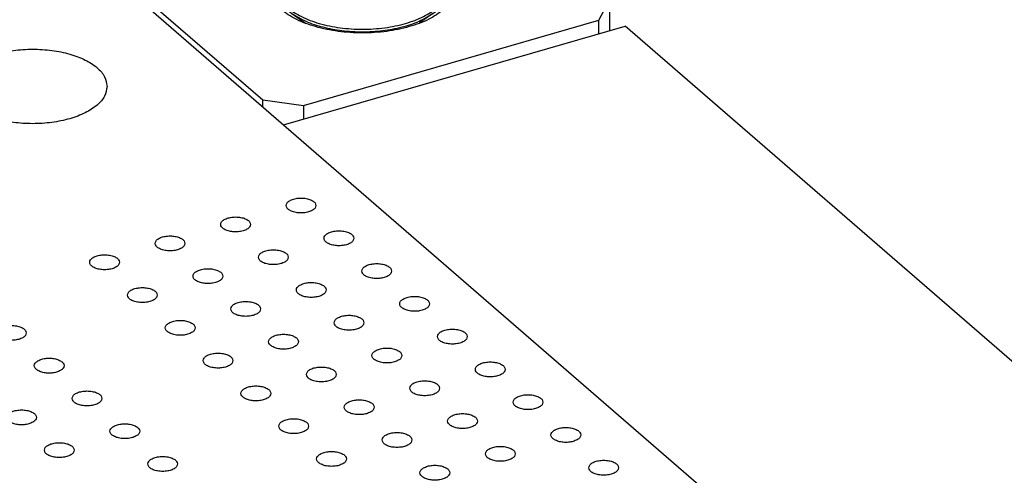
# Model space of a CAD drawing. Header units: inches. Extents: x 0 to 841, y 0 to 594.
# Tile 34 of 84: x 262 to 295, y 286 to 302. Entities that reach past the tile are written whole.
import ezdxf

# ---------------------------------------------------------------- set-up
doc = ezdxf.new("R2010")
doc.units = ezdxf.units.IN

# ---------------------------------------------------------------- blocks, each defined once
blk = doc.blocks.new('E8021-26512__20', base_point=(215.448, 264.568))
at = {"color": 7, "linetype": 'Continuous'}
blk.add_line((294.418, 277.983), (241.618, 323.709), dxfattribs=at)
for points, knots in [([(265.322, 299.346), (265.303, 299.458), (265.261, 299.701), (264.975, 300.006), (264.574, 300.258), (264.056, 300.449), (263.46, 300.569), (262.822, 300.61), (262.184, 300.569), (261.587, 300.449), (261.071, 300.258), (260.665, 300.006), (260.393, 299.701), (260.289, 299.346), (260.393, 298.991), (260.665, 298.687), (261.071, 298.435), (261.587, 298.243), (262.184, 298.123), (262.822, 298.082), (263.46, 298.123), (264.056, 298.243), (264.574, 298.435), (264.975, 298.687), (265.261, 298.991), (265.303, 299.234), (265.322, 299.346)], [0, 0, 0, 0, 0.334551, 0.726039, 1.200239, 1.754805, 2.370553, 3.019001, 3.667449, 4.283197, 4.837763, 5.311962, 5.703451, 6.038002, 6.372553, 6.764041, 7.238241, 7.792807, 8.408555, 9.057003, 9.70545, 10.321198, 10.875764, 11.349964, 11.741453, 12.076003, 12.076003, 12.076003, 12.076003]), ([(272.336, 295.349), (272.329, 295.379), (272.313, 295.448), (272.212, 295.52), (272.081, 295.573), (271.921, 295.601), (271.752, 295.601), (271.592, 295.573), (271.459, 295.52), (271.365, 295.448), (271.324, 295.349), (271.365, 295.251), (271.459, 295.178), (271.592, 295.126), (271.752, 295.098), (271.921, 295.098), (272.081, 295.126), (272.212, 295.178), (272.313, 295.251), (272.329, 295.319), (272.336, 295.349)], [0, 0, 0, 0, 0.090666, 0.205523, 0.349779, 0.515635, 0.689283, 0.855139, 0.999394, 1.114251, 1.204917, 1.295583, 1.410441, 1.554696, 1.720552, 1.8942, 2.060056, 2.204311, 2.319168, 2.409834, 2.409834, 2.409834, 2.409834]), ([(270.137, 294.714), (270.129, 294.744), (270.113, 294.813), (270.012, 294.885), (269.882, 294.938), (269.721, 294.966), (269.552, 294.966), (269.392, 294.938), (269.26, 294.885), (269.165, 294.813), (269.124, 294.714), (269.165, 294.616), (269.26, 294.543), (269.392, 294.491), (269.552, 294.463), (269.721, 294.463), (269.882, 294.491), (270.012, 294.543), (270.113, 294.616), (270.129, 294.684), (270.137, 294.714)], [0, 0, 0, 0, 0.090666, 0.205523, 0.349779, 0.515635, 0.689283, 0.855139, 0.999394, 1.114251, 1.204917, 1.295583, 1.410441, 1.554696, 1.720552, 1.8942, 2.060056, 2.204311, 2.319168, 2.409834, 2.409834, 2.409834, 2.409834]), ([(267.937, 294.079), (267.93, 294.109), (267.913, 294.178), (267.813, 294.25), (267.682, 294.303), (267.521, 294.331), (267.352, 294.331), (267.193, 294.303), (267.06, 294.25), (266.965, 294.178), (266.925, 294.079), (266.965, 293.981), (267.06, 293.908), (267.193, 293.856), (267.352, 293.828), (267.521, 293.828), (267.682, 293.856), (267.813, 293.908), (267.913, 293.981), (267.93, 294.049), (267.937, 294.079)], [0, 0, 0, 0, 0.090666, 0.205523, 0.349779, 0.515635, 0.689283, 0.855139, 0.999394, 1.114251, 1.204917, 1.295583, 1.410441, 1.554696, 1.720552, 1.8942, 2.060056, 2.204311, 2.319168, 2.409834, 2.409834, 2.409834, 2.409834]), ([(273.606, 294.249), (273.599, 294.28), (273.583, 294.348), (273.482, 294.42), (273.351, 294.473), (273.191, 294.501), (273.022, 294.501), (272.862, 294.473), (272.729, 294.42), (272.635, 294.348), (272.594, 294.249), (272.635, 294.151), (272.729, 294.078), (272.862, 294.026), (273.022, 293.998), (273.191, 293.998), (273.351, 294.026), (273.482, 294.078), (273.583, 294.151), (273.599, 294.219), (273.606, 294.249)], [0, 0, 0, 0, 0.090666, 0.205523, 0.349779, 0.515635, 0.689283, 0.855139, 0.999394, 1.114251, 1.204917, 1.295583, 1.410441, 1.554696, 1.720552, 1.8942, 2.060056, 2.204311, 2.319168, 2.409834, 2.409834, 2.409834, 2.409834]), ([(265.737, 293.444), (265.73, 293.474), (265.714, 293.543), (265.613, 293.615), (265.482, 293.668), (265.322, 293.696), (265.153, 293.696), (264.993, 293.668), (264.86, 293.615), (264.765, 293.543), (264.725, 293.444), (264.765, 293.346), (264.86, 293.273), (264.993, 293.221), (265.153, 293.193), (265.322, 293.193), (265.482, 293.221), (265.613, 293.273), (265.714, 293.346), (265.73, 293.414), (265.737, 293.444)], [0, 0, 0, 0, 0.090666, 0.205523, 0.349779, 0.515635, 0.689283, 0.855139, 0.999394, 1.114251, 1.204917, 1.295583, 1.410441, 1.554696, 1.720552, 1.8942, 2.060056, 2.204311, 2.319168, 2.409834, 2.409834, 2.409834, 2.409834]), ([(271.407, 293.614), (271.399, 293.645), (271.383, 293.713), (271.282, 293.785), (271.152, 293.838), (270.991, 293.866), (270.822, 293.866), (270.662, 293.838), (270.53, 293.785), (270.435, 293.713), (270.394, 293.614), (270.435, 293.516), (270.53, 293.443), (270.662, 293.391), (270.822, 293.363), (270.991, 293.363), (271.152, 293.391), (271.282, 293.443), (271.383, 293.516), (271.399, 293.584), (271.407, 293.614)], [0, 0, 0, 0, 0.090666, 0.205523, 0.349779, 0.515635, 0.689283, 0.855139, 0.999394, 1.114251, 1.204917, 1.295583, 1.410441, 1.554696, 1.720552, 1.8942, 2.060056, 2.204311, 2.319168, 2.409834, 2.409834, 2.409834, 2.409834]), ([(274.876, 293.15), (274.869, 293.18), (274.853, 293.248), (274.752, 293.321), (274.621, 293.373), (274.461, 293.401), (274.292, 293.401), (274.132, 293.373), (273.999, 293.321), (273.905, 293.248), (273.864, 293.15), (273.905, 293.051), (273.999, 292.979), (274.132, 292.926), (274.292, 292.898), (274.461, 292.898), (274.621, 292.926), (274.752, 292.979), (274.853, 293.051), (274.869, 293.119), (274.876, 293.15)], [0, 0, 0, 0, 0.090666, 0.205523, 0.349779, 0.515635, 0.689283, 0.855139, 0.999394, 1.114251, 1.204917, 1.295583, 1.410441, 1.554696, 1.720552, 1.8942, 2.060056, 2.204311, 2.319168, 2.409834, 2.409834, 2.409834, 2.409834]), ([(269.207, 292.979), (269.2, 293.01), (269.183, 293.078), (269.083, 293.15), (268.952, 293.203), (268.791, 293.231), (268.622, 293.231), (268.463, 293.203), (268.33, 293.15), (268.235, 293.078), (268.195, 292.979), (268.235, 292.881), (268.33, 292.808), (268.463, 292.756), (268.622, 292.728), (268.791, 292.728), (268.952, 292.756), (269.083, 292.808), (269.183, 292.881), (269.2, 292.949), (269.207, 292.979)], [0, 0, 0, 0, 0.090666, 0.205523, 0.349779, 0.515635, 0.689283, 0.855139, 0.999394, 1.114251, 1.204917, 1.295583, 1.410441, 1.554696, 1.720552, 1.8942, 2.060056, 2.204311, 2.319168, 2.409834, 2.409834, 2.409834, 2.409834]), ([(267.007, 292.344), (267, 292.375), (266.984, 292.443), (266.883, 292.515), (266.752, 292.568), (266.592, 292.596), (266.423, 292.596), (266.263, 292.568), (266.13, 292.515), (266.035, 292.443), (265.995, 292.344), (266.035, 292.246), (266.13, 292.173), (266.263, 292.121), (266.423, 292.093), (266.592, 292.093), (266.752, 292.121), (266.883, 292.173), (266.984, 292.246), (267, 292.314), (267.007, 292.344)], [0, 0, 0, 0, 0.090666, 0.205523, 0.349779, 0.515635, 0.689283, 0.855139, 0.999394, 1.114251, 1.204917, 1.295583, 1.410441, 1.554696, 1.720552, 1.8942, 2.060056, 2.204311, 2.319168, 2.409834, 2.409834, 2.409834, 2.409834]), ([(272.677, 292.515), (272.669, 292.545), (272.653, 292.613), (272.552, 292.686), (272.422, 292.738), (272.261, 292.766), (272.092, 292.766), (271.932, 292.738), (271.8, 292.686), (271.705, 292.613), (271.664, 292.515), (271.705, 292.416), (271.8, 292.344), (271.932, 292.291), (272.092, 292.263), (272.261, 292.263), (272.422, 292.291), (272.552, 292.344), (272.653, 292.416), (272.669, 292.484), (272.677, 292.515)], [0, 0, 0, 0, 0.090666, 0.205523, 0.349779, 0.515635, 0.689283, 0.855139, 0.999394, 1.114251, 1.204917, 1.295583, 1.410441, 1.554696, 1.720552, 1.8942, 2.060056, 2.204311, 2.319168, 2.409834, 2.409834, 2.409834, 2.409834]), ([(276.146, 292.05), (276.139, 292.08), (276.123, 292.148), (276.022, 292.221), (275.891, 292.273), (275.731, 292.301), (275.562, 292.301), (275.402, 292.273), (275.269, 292.221), (275.175, 292.148), (275.134, 292.05), (275.175, 291.951), (275.269, 291.879), (275.402, 291.826), (275.562, 291.798), (275.731, 291.798), (275.891, 291.826), (276.022, 291.879), (276.123, 291.951), (276.139, 292.02), (276.146, 292.05)], [0, 0, 0, 0, 0.090666, 0.205523, 0.349779, 0.515635, 0.689283, 0.855139, 0.999394, 1.114251, 1.204917, 1.295583, 1.410441, 1.554696, 1.720552, 1.8942, 2.060056, 2.204311, 2.319168, 2.409834, 2.409834, 2.409834, 2.409834]), ([(270.477, 291.88), (270.47, 291.91), (270.453, 291.978), (270.353, 292.051), (270.222, 292.103), (270.061, 292.131), (269.892, 292.131), (269.733, 292.103), (269.6, 292.051), (269.505, 291.978), (269.465, 291.88), (269.505, 291.781), (269.6, 291.709), (269.733, 291.656), (269.892, 291.628), (270.061, 291.628), (270.222, 291.656), (270.353, 291.709), (270.453, 291.781), (270.47, 291.849), (270.477, 291.88)], [0, 0, 0, 0, 0.090666, 0.205523, 0.349779, 0.515635, 0.689283, 0.855139, 0.999394, 1.114251, 1.204917, 1.295583, 1.410441, 1.554696, 1.720552, 1.8942, 2.060056, 2.204311, 2.319168, 2.409834, 2.409834, 2.409834, 2.409834]), ([(273.947, 291.415), (273.939, 291.445), (273.923, 291.513), (273.822, 291.586), (273.692, 291.638), (273.531, 291.666), (273.362, 291.666), (273.202, 291.638), (273.07, 291.586), (272.975, 291.513), (272.934, 291.415), (272.975, 291.316), (273.07, 291.244), (273.202, 291.191), (273.362, 291.163), (273.531, 291.163), (273.692, 291.191), (273.822, 291.244), (273.923, 291.316), (273.939, 291.385), (273.947, 291.415)], [0, 0, 0, 0, 0.090666, 0.205523, 0.349779, 0.515635, 0.689283, 0.855139, 0.999394, 1.114251, 1.204917, 1.295583, 1.410441, 1.554696, 1.720552, 1.8942, 2.060056, 2.204311, 2.319168, 2.409834, 2.409834, 2.409834, 2.409834]), ([(262.608, 291.074), (262.601, 291.105), (262.584, 291.173), (262.483, 291.245), (262.353, 291.298), (262.192, 291.326), (262.023, 291.326), (261.863, 291.298), (261.731, 291.245), (261.636, 291.173), (261.596, 291.074), (261.636, 290.976), (261.731, 290.903), (261.863, 290.851), (262.023, 290.823), (262.192, 290.823), (262.353, 290.851), (262.483, 290.903), (262.584, 290.976), (262.601, 291.044), (262.608, 291.074)], [0, 0, 0, 0, 0.090666, 0.205523, 0.349779, 0.515635, 0.689283, 0.855139, 0.999394, 1.114251, 1.204917, 1.295583, 1.410441, 1.554696, 1.720552, 1.8942, 2.060056, 2.204311, 2.319168, 2.409834, 2.409834, 2.409834, 2.409834]), ([(268.277, 291.245), (268.27, 291.275), (268.254, 291.343), (268.153, 291.416), (268.022, 291.468), (267.862, 291.496), (267.693, 291.496), (267.533, 291.468), (267.4, 291.416), (267.305, 291.343), (267.265, 291.245), (267.305, 291.146), (267.4, 291.074), (267.533, 291.021), (267.693, 290.993), (267.862, 290.993), (268.022, 291.021), (268.153, 291.074), (268.254, 291.146), (268.27, 291.214), (268.277, 291.245)], [0, 0, 0, 0, 0.090666, 0.205523, 0.349779, 0.515635, 0.689283, 0.855139, 0.999394, 1.114251, 1.204917, 1.295583, 1.410441, 1.554696, 1.720552, 1.8942, 2.060056, 2.204311, 2.319168, 2.409834, 2.409834, 2.409834, 2.409834]), ([(271.747, 290.78), (271.74, 290.81), (271.723, 290.878), (271.623, 290.951), (271.492, 291.003), (271.331, 291.031), (271.162, 291.031), (271.003, 291.003), (270.87, 290.951), (270.775, 290.878), (270.735, 290.78), (270.775, 290.681), (270.87, 290.609), (271.003, 290.556), (271.162, 290.528), (271.331, 290.528), (271.492, 290.556), (271.623, 290.609), (271.723, 290.681), (271.74, 290.75), (271.747, 290.78)], [0, 0, 0, 0, 0.090666, 0.205523, 0.349779, 0.515635, 0.689283, 0.855139, 0.999394, 1.114251, 1.204917, 1.295583, 1.410441, 1.554696, 1.720552, 1.8942, 2.060056, 2.204311, 2.319168, 2.409834, 2.409834, 2.409834, 2.409834]), ([(277.416, 290.95), (277.409, 290.98), (277.393, 291.048), (277.292, 291.121), (277.161, 291.174), (277.001, 291.201), (276.832, 291.201), (276.672, 291.174), (276.539, 291.121), (276.445, 291.048), (276.404, 290.95), (276.445, 290.851), (276.539, 290.779), (276.672, 290.726), (276.832, 290.699), (277.001, 290.699), (277.161, 290.726), (277.292, 290.779), (277.393, 290.851), (277.409, 290.92), (277.416, 290.95)], [0, 0, 0, 0, 0.090666, 0.205523, 0.349779, 0.515635, 0.689283, 0.855139, 0.999394, 1.114251, 1.204917, 1.295583, 1.410441, 1.554696, 1.720552, 1.8942, 2.060056, 2.204311, 2.319168, 2.409834, 2.409834, 2.409834, 2.409834]), ([(269.547, 290.145), (269.54, 290.175), (269.524, 290.243), (269.423, 290.316), (269.292, 290.368), (269.132, 290.396), (268.963, 290.396), (268.803, 290.368), (268.67, 290.316), (268.575, 290.243), (268.535, 290.145), (268.575, 290.046), (268.67, 289.974), (268.803, 289.921), (268.963, 289.893), (269.132, 289.893), (269.292, 289.921), (269.423, 289.974), (269.524, 290.046), (269.54, 290.115), (269.547, 290.145)], [0, 0, 0, 0, 0.090666, 0.205523, 0.349779, 0.515635, 0.689283, 0.855139, 0.999394, 1.114251, 1.204917, 1.295583, 1.410441, 1.554696, 1.720552, 1.8942, 2.060056, 2.204311, 2.319168, 2.409834, 2.409834, 2.409834, 2.409834]), ([(275.217, 290.315), (275.209, 290.345), (275.193, 290.413), (275.092, 290.486), (274.962, 290.539), (274.801, 290.566), (274.632, 290.566), (274.472, 290.539), (274.34, 290.486), (274.245, 290.413), (274.204, 290.315), (274.245, 290.216), (274.34, 290.144), (274.472, 290.091), (274.632, 290.064), (274.801, 290.064), (274.962, 290.091), (275.092, 290.144), (275.193, 290.216), (275.209, 290.285), (275.217, 290.315)], [0, 0, 0, 0, 0.090666, 0.205523, 0.349779, 0.515635, 0.689283, 0.855139, 0.999394, 1.114251, 1.204917, 1.295583, 1.410441, 1.554696, 1.720552, 1.8942, 2.060056, 2.204311, 2.319168, 2.409834, 2.409834, 2.409834, 2.409834]), ([(263.878, 289.975), (263.871, 290.005), (263.854, 290.073), (263.753, 290.146), (263.623, 290.198), (263.462, 290.226), (263.293, 290.226), (263.133, 290.198), (263.001, 290.146), (262.906, 290.073), (262.866, 289.975), (262.906, 289.876), (263.001, 289.804), (263.133, 289.751), (263.293, 289.723), (263.462, 289.723), (263.623, 289.751), (263.753, 289.804), (263.854, 289.876), (263.871, 289.944), (263.878, 289.975)], [0, 0, 0, 0, 0.090666, 0.205523, 0.349779, 0.515635, 0.689283, 0.855139, 0.999394, 1.114251, 1.204917, 1.295583, 1.410441, 1.554696, 1.720552, 1.8942, 2.060056, 2.204311, 2.319168, 2.409834, 2.409834, 2.409834, 2.409834]), ([(278.686, 289.85), (278.679, 289.88), (278.663, 289.949), (278.562, 290.021), (278.431, 290.074), (278.271, 290.101), (278.102, 290.101), (277.942, 290.074), (277.809, 290.021), (277.715, 289.949), (277.674, 289.85), (277.715, 289.751), (277.809, 289.679), (277.942, 289.626), (278.102, 289.599), (278.271, 289.599), (278.431, 289.626), (278.562, 289.679), (278.663, 289.751), (278.679, 289.82), (278.686, 289.85)], [0, 0, 0, 0, 0.090666, 0.205523, 0.349779, 0.515635, 0.689283, 0.855139, 0.999394, 1.114251, 1.204917, 1.295583, 1.410441, 1.554696, 1.720552, 1.8942, 2.060056, 2.204311, 2.319168, 2.409834, 2.409834, 2.409834, 2.409834]), ([(273.017, 289.68), (273.01, 289.71), (272.993, 289.778), (272.893, 289.851), (272.762, 289.904), (272.601, 289.931), (272.432, 289.931), (272.273, 289.904), (272.14, 289.851), (272.045, 289.778), (272.005, 289.68), (272.045, 289.581), (272.14, 289.509), (272.273, 289.456), (272.432, 289.429), (272.601, 289.429), (272.762, 289.456), (272.893, 289.509), (272.993, 289.581), (273.01, 289.65), (273.017, 289.68)], [0, 0, 0, 0, 0.090666, 0.205523, 0.349779, 0.515635, 0.689283, 0.855139, 0.999394, 1.114251, 1.204917, 1.295583, 1.410441, 1.554696, 1.720552, 1.8942, 2.060056, 2.204311, 2.319168, 2.409834, 2.409834, 2.409834, 2.409834]), ([(270.817, 289.045), (270.81, 289.075), (270.794, 289.143), (270.693, 289.216), (270.562, 289.269), (270.402, 289.296), (270.233, 289.296), (270.073, 289.269), (269.94, 289.216), (269.845, 289.143), (269.805, 289.045), (269.845, 288.946), (269.94, 288.874), (270.073, 288.821), (270.233, 288.794), (270.402, 288.794), (270.562, 288.821), (270.693, 288.874), (270.794, 288.946), (270.81, 289.015), (270.817, 289.045)], [0, 0, 0, 0, 0.090666, 0.205523, 0.349779, 0.515635, 0.689283, 0.855139, 0.999394, 1.114251, 1.204917, 1.295583, 1.410441, 1.554696, 1.720552, 1.8942, 2.060056, 2.204311, 2.319168, 2.409834, 2.409834, 2.409834, 2.409834]), ([(276.487, 289.215), (276.479, 289.245), (276.463, 289.314), (276.362, 289.386), (276.232, 289.439), (276.071, 289.466), (275.902, 289.466), (275.742, 289.439), (275.61, 289.386), (275.515, 289.314), (275.474, 289.215), (275.515, 289.116), (275.61, 289.044), (275.742, 288.991), (275.902, 288.964), (276.071, 288.964), (276.232, 288.991), (276.362, 289.044), (276.463, 289.116), (276.479, 289.185), (276.487, 289.215)], [0, 0, 0, 0, 0.090666, 0.205523, 0.349779, 0.515635, 0.689283, 0.855139, 0.999394, 1.114251, 1.204917, 1.295583, 1.410441, 1.554696, 1.720552, 1.8942, 2.060056, 2.204311, 2.319168, 2.409834, 2.409834, 2.409834, 2.409834]), ([(265.148, 288.875), (265.141, 288.905), (265.124, 288.973), (265.023, 289.046), (264.893, 289.098), (264.732, 289.126), (264.563, 289.126), (264.403, 289.098), (264.271, 289.046), (264.176, 288.973), (264.136, 288.875), (264.176, 288.776), (264.271, 288.704), (264.403, 288.651), (264.563, 288.623), (264.732, 288.623), (264.893, 288.651), (265.023, 288.704), (265.124, 288.776), (265.141, 288.845), (265.148, 288.875)], [0, 0, 0, 0, 0.090666, 0.205523, 0.349779, 0.515635, 0.689283, 0.855139, 0.999394, 1.114251, 1.204917, 1.295583, 1.410441, 1.554696, 1.720552, 1.8942, 2.060056, 2.204311, 2.319168, 2.409834, 2.409834, 2.409834, 2.409834]), ([(279.956, 288.75), (279.949, 288.78), (279.933, 288.849), (279.832, 288.921), (279.701, 288.974), (279.541, 289.001), (279.372, 289.001), (279.212, 288.974), (279.079, 288.921), (278.985, 288.849), (278.944, 288.75), (278.985, 288.652), (279.079, 288.579), (279.212, 288.526), (279.372, 288.499), (279.541, 288.499), (279.701, 288.526), (279.832, 288.579), (279.933, 288.652), (279.949, 288.72), (279.956, 288.75)], [0, 0, 0, 0, 0.090666, 0.205523, 0.349779, 0.515635, 0.689283, 0.855139, 0.999394, 1.114251, 1.204917, 1.295583, 1.410441, 1.554696, 1.720552, 1.8942, 2.060056, 2.204311, 2.319168, 2.409834, 2.409834, 2.409834, 2.409834]), ([(274.287, 288.58), (274.28, 288.61), (274.263, 288.679), (274.163, 288.751), (274.032, 288.804), (273.871, 288.831), (273.702, 288.831), (273.543, 288.804), (273.41, 288.751), (273.315, 288.679), (273.275, 288.58), (273.315, 288.481), (273.41, 288.409), (273.543, 288.356), (273.702, 288.329), (273.871, 288.329), (274.032, 288.356), (274.163, 288.409), (274.263, 288.481), (274.28, 288.55), (274.287, 288.58)], [0, 0, 0, 0, 0.090666, 0.205523, 0.349779, 0.515635, 0.689283, 0.855139, 0.999394, 1.114251, 1.204917, 1.295583, 1.410441, 1.554696, 1.720552, 1.8942, 2.060056, 2.204311, 2.319168, 2.409834, 2.409834, 2.409834, 2.409834]), ([(262.948, 288.24), (262.941, 288.27), (262.924, 288.338), (262.824, 288.411), (262.693, 288.463), (262.533, 288.491), (262.364, 288.491), (262.204, 288.463), (262.071, 288.411), (261.976, 288.338), (261.936, 288.24), (261.976, 288.141), (262.071, 288.069), (262.204, 288.016), (262.364, 287.988), (262.533, 287.988), (262.693, 288.016), (262.824, 288.069), (262.924, 288.141), (262.941, 288.21), (262.948, 288.24)], [0, 0, 0, 0, 0.090666, 0.205523, 0.349779, 0.515635, 0.689283, 0.855139, 0.999394, 1.114251, 1.204917, 1.295583, 1.410441, 1.554696, 1.720552, 1.8942, 2.060056, 2.204311, 2.319168, 2.409834, 2.409834, 2.409834, 2.409834]), ([(277.757, 288.115), (277.749, 288.145), (277.733, 288.214), (277.632, 288.286), (277.502, 288.339), (277.341, 288.366), (277.172, 288.366), (277.012, 288.339), (276.88, 288.286), (276.785, 288.214), (276.744, 288.115), (276.785, 288.017), (276.88, 287.944), (277.012, 287.891), (277.172, 287.864), (277.341, 287.864), (277.502, 287.891), (277.632, 287.944), (277.733, 288.017), (277.749, 288.085), (277.757, 288.115)], [0, 0, 0, 0, 0.090666, 0.205523, 0.349779, 0.515635, 0.689283, 0.855139, 0.999394, 1.114251, 1.204917, 1.295583, 1.410441, 1.554696, 1.720552, 1.8942, 2.060056, 2.204311, 2.319168, 2.409834, 2.409834, 2.409834, 2.409834]), ([(266.418, 287.775), (266.411, 287.805), (266.394, 287.873), (266.293, 287.946), (266.163, 287.999), (266.002, 288.026), (265.833, 288.026), (265.673, 287.999), (265.541, 287.946), (265.446, 287.873), (265.406, 287.775), (265.446, 287.676), (265.541, 287.604), (265.673, 287.551), (265.833, 287.524), (266.002, 287.524), (266.163, 287.551), (266.293, 287.604), (266.394, 287.676), (266.411, 287.745), (266.418, 287.775)], [0, 0, 0, 0, 0.090666, 0.205523, 0.349779, 0.515635, 0.689283, 0.855139, 0.999394, 1.114251, 1.204917, 1.295583, 1.410441, 1.554696, 1.720552, 1.8942, 2.060056, 2.204311, 2.319168, 2.409834, 2.409834, 2.409834, 2.409834]), ([(272.087, 287.945), (272.08, 287.975), (272.064, 288.044), (271.963, 288.116), (271.832, 288.169), (271.672, 288.196), (271.503, 288.196), (271.343, 288.169), (271.21, 288.116), (271.115, 288.044), (271.075, 287.945), (271.115, 287.846), (271.21, 287.774), (271.343, 287.721), (271.503, 287.694), (271.672, 287.694), (271.832, 287.721), (271.963, 287.774), (272.064, 287.846), (272.08, 287.915), (272.087, 287.945)], [0, 0, 0, 0, 0.090666, 0.205523, 0.349779, 0.515635, 0.689283, 0.855139, 0.999394, 1.114251, 1.204917, 1.295583, 1.410441, 1.554696, 1.720552, 1.8942, 2.060056, 2.204311, 2.319168, 2.409834, 2.409834, 2.409834, 2.409834]), ([(275.557, 287.48), (275.55, 287.51), (275.533, 287.579), (275.433, 287.651), (275.302, 287.704), (275.141, 287.731), (274.972, 287.731), (274.813, 287.704), (274.68, 287.651), (274.585, 287.579), (274.545, 287.48), (274.585, 287.382), (274.68, 287.309), (274.813, 287.256), (274.972, 287.229), (275.141, 287.229), (275.302, 287.256), (275.433, 287.309), (275.533, 287.382), (275.55, 287.45), (275.557, 287.48)], [0, 0, 0, 0, 0.090666, 0.205523, 0.349779, 0.515635, 0.689283, 0.855139, 0.999394, 1.114251, 1.204917, 1.295583, 1.410441, 1.554696, 1.720552, 1.8942, 2.060056, 2.204311, 2.319168, 2.409834, 2.409834, 2.409834, 2.409834]), ([(281.226, 287.65), (281.219, 287.68), (281.203, 287.749), (281.102, 287.821), (280.971, 287.874), (280.811, 287.902), (280.642, 287.902), (280.482, 287.874), (280.349, 287.821), (280.255, 287.749), (280.214, 287.65), (280.255, 287.552), (280.349, 287.479), (280.482, 287.427), (280.642, 287.399), (280.811, 287.399), (280.971, 287.427), (281.102, 287.479), (281.203, 287.552), (281.219, 287.62), (281.226, 287.65)], [0, 0, 0, 0, 0.090666, 0.205523, 0.349779, 0.515635, 0.689283, 0.855139, 0.999394, 1.114251, 1.204917, 1.295583, 1.410441, 1.554696, 1.720552, 1.8942, 2.060056, 2.204311, 2.319168, 2.409834, 2.409834, 2.409834, 2.409834]), ([(264.218, 287.14), (264.211, 287.17), (264.194, 287.238), (264.094, 287.311), (263.963, 287.364), (263.803, 287.391), (263.634, 287.391), (263.474, 287.364), (263.341, 287.311), (263.246, 287.238), (263.206, 287.14), (263.246, 287.041), (263.341, 286.969), (263.474, 286.916), (263.634, 286.889), (263.803, 286.889), (263.963, 286.916), (264.094, 286.969), (264.194, 287.041), (264.211, 287.11), (264.218, 287.14)], [0, 0, 0, 0, 0.090666, 0.205523, 0.349779, 0.515635, 0.689283, 0.855139, 0.999394, 1.114251, 1.204917, 1.295583, 1.410441, 1.554696, 1.720552, 1.8942, 2.060056, 2.204311, 2.319168, 2.409834, 2.409834, 2.409834, 2.409834]), ([(273.357, 286.845), (273.35, 286.875), (273.334, 286.944), (273.233, 287.016), (273.102, 287.069), (272.942, 287.096), (272.773, 287.096), (272.613, 287.069), (272.48, 287.016), (272.385, 286.944), (272.345, 286.845), (272.385, 286.747), (272.48, 286.674), (272.613, 286.621), (272.773, 286.594), (272.942, 286.594), (273.102, 286.621), (273.233, 286.674), (273.334, 286.747), (273.35, 286.815), (273.357, 286.845)], [0, 0, 0, 0, 0.090666, 0.205523, 0.349779, 0.515635, 0.689283, 0.855139, 0.999394, 1.114251, 1.204917, 1.295583, 1.410441, 1.554696, 1.720552, 1.8942, 2.060056, 2.204311, 2.319168, 2.409834, 2.409834, 2.409834, 2.409834]), ([(279.027, 287.015), (279.019, 287.045), (279.003, 287.114), (278.902, 287.186), (278.772, 287.239), (278.611, 287.267), (278.442, 287.267), (278.282, 287.239), (278.15, 287.186), (278.055, 287.114), (278.014, 287.015), (278.055, 286.917), (278.15, 286.844), (278.282, 286.792), (278.442, 286.764), (278.611, 286.764), (278.772, 286.792), (278.902, 286.844), (279.003, 286.917), (279.019, 286.985), (279.027, 287.015)], [0, 0, 0, 0, 0.090666, 0.205523, 0.349779, 0.515635, 0.689283, 0.855139, 0.999394, 1.114251, 1.204917, 1.295583, 1.410441, 1.554696, 1.720552, 1.8942, 2.060056, 2.204311, 2.319168, 2.409834, 2.409834, 2.409834, 2.409834]), ([(267.688, 286.675), (267.681, 286.705), (267.664, 286.774), (267.563, 286.846), (267.433, 286.899), (267.272, 286.926), (267.103, 286.926), (266.943, 286.899), (266.811, 286.846), (266.716, 286.774), (266.676, 286.675), (266.716, 286.576), (266.811, 286.504), (266.943, 286.451), (267.103, 286.424), (267.272, 286.424), (267.433, 286.451), (267.563, 286.504), (267.664, 286.576), (267.681, 286.645), (267.688, 286.675)], [0, 0, 0, 0, 0.090666, 0.205523, 0.349779, 0.515635, 0.689283, 0.855139, 0.999394, 1.114251, 1.204917, 1.295583, 1.410441, 1.554696, 1.720552, 1.8942, 2.060056, 2.204311, 2.319168, 2.409834, 2.409834, 2.409834, 2.409834]), ([(276.827, 286.38), (276.82, 286.41), (276.803, 286.479), (276.703, 286.551), (276.572, 286.604), (276.411, 286.632), (276.242, 286.632), (276.083, 286.604), (275.95, 286.551), (275.855, 286.479), (275.815, 286.38), (275.855, 286.282), (275.95, 286.209), (276.083, 286.157), (276.242, 286.129), (276.411, 286.129), (276.572, 286.157), (276.703, 286.209), (276.803, 286.282), (276.82, 286.35), (276.827, 286.38)], [0, 0, 0, 0, 0.090666, 0.205523, 0.349779, 0.515635, 0.689283, 0.855139, 0.999394, 1.114251, 1.204917, 1.295583, 1.410441, 1.554696, 1.720552, 1.8942, 2.060056, 2.204311, 2.319168, 2.409834, 2.409834, 2.409834, 2.409834]), ([(282.496, 286.55), (282.489, 286.581), (282.473, 286.649), (282.372, 286.721), (282.241, 286.774), (282.081, 286.802), (281.912, 286.802), (281.752, 286.774), (281.619, 286.721), (281.525, 286.649), (281.484, 286.55), (281.525, 286.452), (281.619, 286.379), (281.752, 286.327), (281.912, 286.299), (282.081, 286.299), (282.241, 286.327), (282.372, 286.379), (282.473, 286.452), (282.489, 286.52), (282.496, 286.55)], [0, 0, 0, 0, 0.090666, 0.205523, 0.349779, 0.515635, 0.689283, 0.855139, 0.999394, 1.114251, 1.204917, 1.295583, 1.410441, 1.554696, 1.720552, 1.8942, 2.060056, 2.204311, 2.319168, 2.409834, 2.409834, 2.409834, 2.409834])]:
    blk.add_open_spline(points, degree=3, knots=knots, dxfattribs=at)
blk = doc.blocks.new('E8021-66412_MUXIP01', base_point=(215.448, 260.79))
blk.add_blockref('E8021-26512__20', (215.448, 264.568))
blk = doc.blocks.new('E8021-24170', base_point=(48.856, 135.123))
at = {"color": 7, "linetype": 'Continuous'}
for p in [(271.243, 298.053), (315.942, 272.594)]:
    blk.add_line(p, (282.719, 301.366), dxfattribs=at)
blk = doc.blocks.new('N2360-21269_4', base_point=(257.596, 298.246))
at = {"color": 7, "linetype": 'Continuous'}
for p, q in [((263.865, 312.493), (257.962, 310.789)), ((257.962, 310.789), (257.596, 310.106)), ((264.228, 310.97), (263.52, 310.678)), ((263.54, 310.472), (263.52, 310.462)), ((257.596, 310.106), (257.596, 309.872)), ((257.596, 310.106), (270.546, 298.891)), ((262.821, 309.772), (262.777, 309.61)), ((282.194, 302.254), (273.878, 309.456)), ((264.955, 308.141), (265.895, 308.076)), ((273.24, 305.103), (273.227, 305.002)), ((271.029, 304.198), (272.761, 304.698)), ((270.27, 304.148), (270.124, 304.184)), ((271.54, 303.544), (271.52, 303.534)), ((276.153, 303.598), (276.063, 303.637)), ((270.821, 302.844), (270.777, 302.682)), ((277.007, 302.72), (276.926, 302.928)), ((281.828, 301.571), (282.194, 302.254)), ((282.194, 302.254), (282.194, 301.214)), ((271.912, 298.708), (281.828, 301.571)), ((281.828, 301.109), (281.828, 301.571)), ((270.546, 298.891), (271.912, 298.708)), ((270.546, 298.657), (270.546, 298.891)), ((271.912, 298.708), (271.912, 298.246))]:
    blk.add_line(p, q, dxfattribs=at)
at = {"color": 3, "linetype": 'Continuous', "const_width": 0.25}
blk.add_lwpolyline([(273.127, 304.9), (273.127, 305.009)], dxfattribs=at)
at = {"color": 7, "linetype": 'Continuous'}
for points, knots in [([(263.52, 310.678), (263.367, 310.58), (263.088, 310.398), (262.801, 310.02), (262.71, 309.596), (262.849, 309.179), (263.176, 308.817), (263.656, 308.515), (264.263, 308.275), (264.716, 308.187), (264.955, 308.141)], [0, 0, 0, 0, 0.542068, 0.993456, 1.388471, 1.791205, 2.261039, 2.824571, 3.479803, 4.207186, 4.207186, 4.207186, 4.207186]), ([(263.52, 310.462), (263.364, 310.365), (263.078, 310.187), (262.902, 309.902), (262.821, 309.772)], [0, 0, 0, 0, 0.5420699, 0.9934596, 0.9934596, 0.9934596, 0.9934596]), ([(272.761, 304.698), (272.815, 304.715), (272.917, 304.748), (273.051, 304.82), (273.159, 304.901), (273.206, 304.97), (273.227, 305.002)], [0, 0, 0, 0, 0.1692653, 0.3211729, 0.4540059, 0.5688258, 0.5688258, 0.5688258, 0.5688258]), ([(270.27, 304.148), (270.335, 304.141), (270.464, 304.128), (270.659, 304.132), (270.848, 304.153), (270.97, 304.183), (271.029, 304.198)], [0, 0, 0, 0, 0.1940735, 0.3900287, 0.5822346, 0.7653196, 0.7653196, 0.7653196, 0.7653196]), ([(277.045, 302.716), (277.021, 302.857), (276.969, 303.163), (276.608, 303.547), (276.103, 303.864), (275.45, 304.106), (274.699, 304.257), (273.895, 304.308), (273.091, 304.257), (272.34, 304.106), (271.689, 303.864), (271.178, 303.547), (270.834, 303.163), (270.704, 302.716), (270.834, 302.268), (271.178, 301.885), (271.689, 301.567), (272.34, 301.326), (273.091, 301.175), (273.895, 301.123), (274.699, 301.175), (275.45, 301.326), (276.103, 301.567), (276.608, 301.885), (276.969, 302.268), (277.021, 302.575), (277.045, 302.716)], [0, 0, 0, 0, 0.421534, 0.91481, 1.512301, 2.211054, 2.986897, 3.803941, 4.620985, 5.396828, 6.095581, 6.693073, 7.186348, 7.607882, 8.029416, 8.522692, 9.120183, 9.818936, 10.594779, 11.411823, 12.228867, 13.00471, 13.703463, 14.300955, 14.79423, 15.215764, 15.215764, 15.215764, 15.215764]), ([(271.52, 303.534), (271.364, 303.437), (271.078, 303.259), (270.902, 302.973), (270.821, 302.844)], [0, 0, 0, 0, 0.5420702, 0.9934601, 0.9934601, 0.9934601, 0.9934601]), ([(276.926, 302.928), (276.832, 303.055), (276.624, 303.335), (276.319, 303.505), (276.153, 303.598)], [0, 0, 0, 0, 0.469837, 1.033372, 1.033372, 1.033372, 1.033372])]:
    blk.add_open_spline(points, degree=3, knots=knots, dxfattribs=at)
blk = doc.blocks.new('0515-1946_7', base_point=(270.995, 301.179))
at = {"color": 7, "linetype": 'Continuous'}
for p, q in [((273.575, 303.174), (273.749, 303.351)), ((274.041, 303.351), (274.216, 303.174)), ((272.941, 302.806), (272.723, 302.97)), ((272.869, 303.096), (273.262, 303.084)), ((274.528, 303.084), (274.922, 303.096)), ((275.067, 302.97), (274.849, 302.806)), ((270.995, 302.629), (270.995, 302.716)), ((272.723, 302.462), (272.941, 302.626)), ((272.996, 302.716), (272.996, 302.339)), ((274.794, 302.716), (274.794, 302.339)), ((274.849, 302.626), (275.067, 302.462)), ((276.795, 302.629), (276.795, 302.716)), ((273.262, 302.348), (272.869, 302.335)), ((273.749, 302.485), (273.575, 302.308)), ((273.749, 302.081), (273.575, 302.258)), ((274.216, 302.308), (274.041, 302.485)), ((274.216, 302.258), (274.041, 302.081)), ((274.226, 302.299), (274.216, 302.308)), ((274.25, 302.285), (274.226, 302.299)), ((274.922, 302.335), (274.528, 302.348)), ((271.527, 301.792), (271.979, 301.473)), ((276.263, 301.792), (275.817, 301.477))]:
    blk.add_line(p, q, dxfattribs=at)
at = {"color": 3, "linetype": 'Continuous', "const_width": 0.25}
for points in [[(272.869, 303.096), (272.869, 302.861)], [(273.262, 303.084), (273.262, 302.348)], [(273.575, 303.174), (273.575, 302.308)], [(273.749, 303.351), (273.749, 302.485)], [(274.041, 303.351), (274.041, 302.485)], [(274.216, 303.174), (274.216, 302.308)], [(274.528, 303.084), (274.528, 302.348)], [(274.922, 303.096), (274.922, 302.861)], [(272.723, 302.462), (272.723, 302.373)], [(272.941, 302.626), (272.941, 302.338)], [(274.849, 302.626), (274.849, 302.338)], [(275.067, 302.462), (275.067, 302.373)]]:
    blk.add_lwpolyline(points, dxfattribs=at)
at = {"color": 7, "linetype": 'Continuous'}
for points, knots in [([(274.646, 304.116), (274.427, 304.138), (273.989, 304.181), (273.335, 304.15), (272.71, 304.053), (272.145, 303.887), (271.665, 303.663), (271.3, 303.389), (271.047, 303.071), (271.012, 302.829), (270.995, 302.716)], [0, 0, 0, 0, 0.657491, 1.318693, 1.957873, 2.551414, 3.080573, 3.535123, 3.918853, 4.256716, 4.256716, 4.256716, 4.256716]), ([(276.795, 302.716), (276.78, 302.823), (276.749, 303.052), (276.519, 303.357), (276.186, 303.624), (275.745, 303.846), (275.223, 304.02), (274.843, 304.084), (274.646, 304.116)], [0, 0, 0, 0, 0.321278, 0.682625, 1.107068, 1.59968, 2.153219, 2.752738, 2.752738, 2.752738, 2.752738]), ([(273.262, 303.084), (273.294, 303.084), (273.356, 303.084), (273.443, 303.102), (273.518, 303.129), (273.557, 303.16), (273.575, 303.174)], [0, 0, 0, 0, 0.0950242, 0.1853307, 0.265626, 0.3325534, 0.3325534, 0.3325534, 0.3325534]), ([(274.041, 303.351), (274.029, 303.359), (274.003, 303.379), (273.952, 303.392), (273.895, 303.398), (273.838, 303.392), (273.787, 303.379), (273.761, 303.359), (273.749, 303.351)], [0, 0, 0, 0, 0.043236, 0.0965299, 0.1556757, 0.2148215, 0.2681154, 0.3113514, 0.3113514, 0.3113514, 0.3113514]), ([(274.216, 303.174), (274.233, 303.16), (274.272, 303.129), (274.347, 303.102), (274.434, 303.084), (274.496, 303.084), (274.528, 303.084)], [0, 0, 0, 0, 0.0669274, 0.1472227, 0.2375292, 0.3325534, 0.3325534, 0.3325534, 0.3325534]), ([(272.869, 303.096), (272.849, 303.096), (272.811, 303.095), (272.759, 303.082), (272.719, 303.06), (272.694, 303.031), (272.696, 302.993), (272.713, 302.978), (272.723, 302.97)], [0, 0, 0, 0, 0.0595848, 0.1142657, 0.1594118, 0.1939664, 0.2239692, 0.2601731, 0.2601731, 0.2601731, 0.2601731]), ([(275.067, 302.97), (275.077, 302.978), (275.094, 302.993), (275.096, 303.031), (275.072, 303.06), (275.032, 303.082), (274.98, 303.095), (274.942, 303.096), (274.922, 303.096)], [0, 0, 0, 0, 0.0362039, 0.0662067, 0.1007613, 0.1459073, 0.2005883, 0.2601731, 0.2601731, 0.2601731, 0.2601731]), ([(270.995, 302.716), (271.017, 302.586), (271.065, 302.304), (271.398, 301.951), (271.862, 301.659), (272.464, 301.437), (273.155, 301.297), (273.895, 301.25), (274.635, 301.297), (275.327, 301.437), (275.928, 301.659), (276.393, 301.951), (276.725, 302.304), (276.773, 302.586), (276.795, 302.716)], [0, 0, 0, 0, 0.388079, 0.842205, 1.392276, 2.035572, 2.749838, 3.502037, 4.254236, 4.968504, 5.6118, 6.161872, 6.615999, 7.004078, 7.004078, 7.004078, 7.004078]), ([(270.995, 302.629), (271.002, 302.554), (271.016, 302.399), (271.129, 302.177), (271.299, 301.968), (271.448, 301.853), (271.527, 301.792)], [0, 0, 0, 0, 0.224857, 0.464607, 0.730441, 1.028579, 1.028579, 1.028579, 1.028579]), ([(272.996, 302.716), (272.993, 302.732), (272.986, 302.769), (272.957, 302.793), (272.941, 302.806)], [0, 0, 0, 0, 0.0491429, 0.1083778, 0.1083778, 0.1083778, 0.1083778]), ([(272.941, 302.626), (272.957, 302.639), (272.986, 302.663), (272.993, 302.699), (272.996, 302.716)], [0, 0, 0, 0, 0.0592338, 0.1083759, 0.1083759, 0.1083759, 0.1083759]), ([(274.041, 302.485), (274.029, 302.493), (274.003, 302.513), (273.952, 302.526), (273.895, 302.532), (273.838, 302.526), (273.787, 302.513), (273.761, 302.493), (273.749, 302.485)], [0, 0, 0, 0, 0.043236, 0.0965299, 0.1556757, 0.2148215, 0.2681154, 0.3113514, 0.3113514, 0.3113514, 0.3113514]), ([(274.849, 302.806), (274.833, 302.793), (274.804, 302.769), (274.797, 302.732), (274.794, 302.716)], [0, 0, 0, 0, 0.0592358, 0.1083794, 0.1083794, 0.1083794, 0.1083794]), ([(274.794, 302.716), (274.797, 302.699), (274.804, 302.663), (274.833, 302.639), (274.849, 302.626)], [0, 0, 0, 0, 0.0491414, 0.1083743, 0.1083743, 0.1083743, 0.1083743]), ([(276.263, 301.792), (276.342, 301.853), (276.491, 301.968), (276.661, 302.177), (276.774, 302.399), (276.788, 302.554), (276.795, 302.629)], [0, 0, 0, 0, 0.29814, 0.563976, 0.803727, 1.028586, 1.028586, 1.028586, 1.028586]), ([(272.723, 302.462), (272.713, 302.453), (272.696, 302.438), (272.694, 302.401), (272.719, 302.371), (272.759, 302.35), (272.811, 302.337), (272.849, 302.336), (272.869, 302.335)], [0, 0, 0, 0, 0.0362039, 0.0662067, 0.1007613, 0.1459073, 0.2005883, 0.2601731, 0.2601731, 0.2601731, 0.2601731]), ([(273.575, 302.258), (273.557, 302.272), (273.518, 302.303), (273.443, 302.329), (273.356, 302.347), (273.294, 302.348), (273.262, 302.348)], [0, 0, 0, 0, 0.0669274, 0.1472227, 0.2375292, 0.3325534, 0.3325534, 0.3325534, 0.3325534]), ([(273.541, 302.281), (273.547, 302.285), (273.559, 302.293), (273.569, 302.303), (273.575, 302.308)], [0, 0, 0, 0, 0.02228077, 0.0430273, 0.0430273, 0.0430273, 0.0430273]), ([(274.528, 302.348), (274.496, 302.348), (274.434, 302.347), (274.347, 302.329), (274.272, 302.303), (274.233, 302.272), (274.216, 302.258)], [0, 0, 0, 0, 0.0950243, 0.1853308, 0.2656261, 0.3325535, 0.3325535, 0.3325535, 0.3325535]), ([(274.922, 302.335), (274.942, 302.336), (274.98, 302.337), (275.032, 302.35), (275.072, 302.371), (275.096, 302.401), (275.094, 302.438), (275.077, 302.453), (275.067, 302.462)], [0, 0, 0, 0, 0.0595848, 0.1142657, 0.1594118, 0.1939664, 0.2239692, 0.2601731, 0.2601731, 0.2601731, 0.2601731]), ([(273.749, 302.081), (273.761, 302.072), (273.787, 302.053), (273.838, 302.04), (273.895, 302.034), (273.952, 302.04), (274.003, 302.053), (274.029, 302.072), (274.041, 302.081)], [0, 0, 0, 0, 0.043236, 0.0965299, 0.1556757, 0.2148215, 0.2681154, 0.3113514, 0.3113514, 0.3113514, 0.3113514]), ([(271.527, 301.792), (271.679, 301.701), (272.003, 301.505), (272.577, 301.325), (273.217, 301.205), (273.895, 301.166), (274.573, 301.205), (275.213, 301.325), (275.787, 301.505), (276.111, 301.701), (276.263, 301.792)], [0, 0, 0, 0, 0.529469, 1.132992, 1.791326, 2.478597, 3.16587, 3.824204, 4.427727, 4.957197, 4.957197, 4.957197, 4.957197])]:
    blk.add_open_spline(points, degree=3, knots=knots, dxfattribs=at)
blk = doc.blocks.new('E8021-64170', base_point=(48.856, 135.123))
for name, p in [('E8021-24170', (48.856, 135.123)), ('N2360-21269_4', (257.596, 298.246)), ('0515-1946_7', (270.995, 301.179))]:
    blk.add_blockref(name, p)
blk = doc.blocks.new('E8021-96570__289', base_point=(48.856, 135.123))
for name, p in [('E8021-64170', (48.856, 135.123)), ('E8021-66412_MUXIP01', (215.448, 260.79))]:
    blk.add_blockref(name, p)
blk = doc.blocks.new('Gen1', base_point=(425.6, 319.556))
blk.add_blockref('E8021-96570__289', (48.856, 135.123))

msp = doc.modelspace()

# ---------------------------------------------------------------- block references
msp.add_blockref('Gen1', (425.6, 319.556))

doc.saveas('drawing.dxf')
